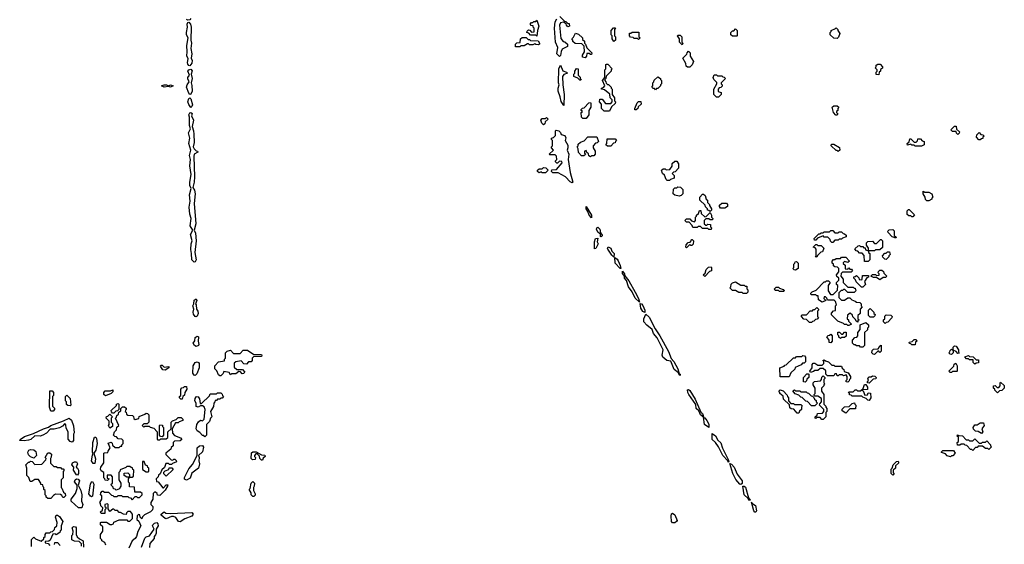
# Model space of a CAD drawing. Extents: x 2776963 to 2884430, y 684484 to 829250.
# Tile 54 of 256: x 2848592 to 2857810, y 731952 to 736866. Entities that reach past the tile are written whole.
import ezdxf

# ---------------------------------------------------------------- set-up
doc = ezdxf.new("R2010")
doc.units = 0

msp = doc.modelspace()

# ---------------------------------------------------------------- linework, layer by layer
at = {"layer": '0CON20XD'}
for points in [[(2850165, 736860), (2850155, 736868.9)], [(2850193.1, 736876.9), (2850185, 736863.3), (2850165, 736860)], [(2853435, 736710), (2853425, 736720), (2853375, 736720), (2853358.3, 736738.3), (2853340, 736745), (2853341.7, 736758.3), (2853355, 736770), (2853368.3, 736768.3), (2853385, 736750), (2853408.3, 736751.7), (2853410, 736785), (2853400, 736795), (2853398.3, 736808.3), (2853381.7, 736811.7), (2853370, 736825), (2853385, 736840), (2853395, 736840), (2853405, 736850), (2853425, 736850), (2853435, 736860), (2853453.3, 736805), (2853440, 736765), (2853435, 736710)], [(2853645, 736520), (2853620, 736545), (2853628.8, 736605), (2853608, 736655), (2853598.1, 736785), (2853605.8, 736844.2), (2853620, 736875)], [(2853650, 736895), (2853691.7, 736851.7), (2853705, 736850), (2853725, 736830), (2853735, 736830), (2853740, 736805), (2853725, 736800), (2853710, 736815), (2853708.3, 736828.3), (2853683.6, 736843.6), (2853655, 736836), (2853645.4, 736814.6), (2853659.1, 736689.1), (2853680.7, 736660.7), (2853697, 736657), (2853720, 736635), (2853720, 736615), (2853671.2, 736588.8), (2853660.9, 736569.1), (2853655, 736530), (2853645, 736520)], [(2850185, 736434), (2850175, 736436), (2850165, 736448.8), (2850162.1, 736465), (2850168.7, 736498.7), (2850157.2, 736527.2), (2850161.1, 736565), (2850156.1, 736625), (2850169.4, 736695), (2850155.4, 736725), (2850153.2, 736745), (2850163.3, 736795), (2850158.9, 736825), (2850165, 736838.8), (2850175, 736841.2), (2850192, 736825), (2850198, 736795), (2850196.2, 736675), (2850200.8, 736645), (2850195.8, 736595), (2850202.9, 736545), (2850196.7, 736505), (2850206, 736485), (2850202.9, 736457.1), (2850185, 736434)], [(2854155, 736660), (2854140, 736685), (2854140, 736715), (2854130, 736725), (2854130, 736765), (2854151.7, 736788.3), (2854165, 736790), (2854170, 736785), (2854160, 736775), (2854160, 736715), (2854170, 736705), (2854170, 736675), (2854155, 736660)], [(2855305, 736710), (2855265, 736710), (2855250, 736725), (2855250, 736745), (2855265, 736760), (2855278.3, 736761.7), (2855295, 736780), (2855310, 736765), (2855310, 736715), (2855305, 736710)], [(2856245, 736690), (2856213, 736693), (2856180, 736725), (2856180, 736745), (2856190, 736755), (2856190, 736765), (2856228.3, 736781.7), (2856235, 736790), (2856250, 736775), (2856250, 736765), (2856270, 736735), (2856258.3, 736701.7), (2856245, 736690)], [(2853275, 736610), (2853235, 736612.5), (2853232.5, 736635), (2853245, 736647.5), (2853278.3, 736651.7), (2853280, 736685), (2853295, 736700), (2853335, 736700), (2853351.7, 736681.7), (2853365, 736680), (2853375, 736670), (2853445, 736667.5), (2853460, 736645), (2853460, 736635), (2853445, 736630), (2853423, 736633), (2853415, 736640), (2853395, 736630), (2853365, 736630), (2853355, 736640), (2853345, 736640), (2853315, 736620), (2853285, 736620), (2853275, 736610)], [(2853885, 736510), (2853860, 736515), (2853860, 736535), (2853880, 736565), (2853878.3, 736618.3), (2853855, 736640), (2853791.7, 736641.7), (2853771.7, 736661.7), (2853770, 736675), (2853760, 736685), (2853778.3, 736701.7), (2853795, 736740), (2853825, 736730), (2853860, 736695), (2853861.7, 736681.7), (2853880, 736665), (2853880, 736645), (2853890, 736635), (2853901.7, 736601.7), (2853950, 736555), (2853945, 736540), (2853935, 736540), (2853925, 736550), (2853901.7, 736548.3), (2853900, 736525), (2853885, 736510)], [(2854385, 736680), (2854375, 736690), (2854345, 736690), (2854335, 736700), (2854311.7, 736701.7), (2854300, 736715), (2854301.7, 736738.3), (2854315, 736740), (2854325, 736750), (2854388.3, 736748.3), (2854390, 736705), (2854400, 736695), (2854385, 736680)], [(2854795, 736630), (2854770, 736655), (2854770, 736685), (2854750, 736715), (2854755, 736720), (2854775, 736720), (2854790, 736705), (2854790, 736655), (2854800, 736645), (2854795, 736630)], [(2854865, 736420), (2854845, 736420), (2854831.7, 736431.7), (2854830, 736455), (2854800, 736505), (2854838.3, 736541.7), (2854840, 736555), (2854855, 736570), (2854870, 736555), (2854870, 736525), (2854900, 736475), (2854888.3, 736441.7), (2854865, 736420)], [(2850185, 736166.2), (2850175, 736178), (2850155.4, 736235), (2850160.4, 736255), (2850180, 736285), (2850165, 736312.5), (2850166.2, 736325), (2850181.2, 736345), (2850167.9, 736385), (2850175, 736396.9), (2850193.9, 736403.9), (2850205.8, 736385.8), (2850196.7, 736355), (2850208.6, 736315), (2850196.7, 736275), (2850205, 736250), (2850208.6, 736195), (2850195, 736168.8), (2850185, 736166.2)], [(2853685, 736062.5), (2853660.5, 736100.5), (2853652.7, 736142.7), (2853632.5, 736195), (2853632.5, 736225), (2853642.5, 736255), (2853636.7, 736275), (2853638.8, 736405), (2853655, 736440), (2853675.7, 736385.7), (2853710, 736375), (2853720, 736365), (2853685, 736353.8), (2853675.5, 736334.5), (2853675.6, 736255), (2853688.1, 736165), (2853685, 736062.5)], [(2853845, 736300), (2853835, 736300), (2853818.3, 736318.3), (2853780, 736335), (2853780, 736355), (2853790, 736365), (2853790, 736385), (2853805, 736410), (2853820, 736405), (2853820, 736345), (2853838.3, 736328.3), (2853840, 736315), (2853850, 736305), (2853845, 736300)], [(2854115, 736010), (2854065, 736010), (2854051.7, 736021.7), (2854040, 736035), (2854040, 736075), (2854020, 736095), (2854025, 736120), (2854045, 736120), (2854075, 736080), (2854125, 736080), (2854140, 736095), (2854140, 736115), (2854120, 736135), (2854118.3, 736168.3), (2854068.3, 736208.3), (2854040, 736215), (2854040, 736225), (2854058.3, 736231.7), (2854070, 736245), (2854050, 736295), (2854070, 736325), (2854070, 736395), (2854080, 736405), (2854080, 736445), (2854085, 736450), (2854098.3, 736448.3), (2854140, 736405), (2854130, 736395), (2854130, 736385), (2854081.7, 736338.3), (2854080, 736315), (2854070, 736305), (2854070, 736295), (2854080, 736285), (2854081.7, 736271.7), (2854095, 736260), (2854105, 736260), (2854130, 736235), (2854130, 736225), (2854140, 736215), (2854140, 736165), (2854160, 736135), (2854160, 736105), (2854170, 736095), (2854168.3, 736081.7), (2854131.7, 736048.3), (2854115, 736010)], [(2856635, 736350), (2856611.7, 736351.7), (2856610, 736375), (2856620, 736385), (2856620, 736395), (2856600, 736415), (2856610, 736425), (2856611.7, 736438.3), (2856625, 736450), (2856648.3, 736448.3), (2856670, 736425), (2856668.3, 736411.7), (2856651.7, 736398.3), (2856650, 736385), (2856640, 736375), (2856635, 736350)], [(2854545, 736210), (2854535, 736220), (2854521.7, 736221.7), (2854510, 736235), (2854520, 736245), (2854520, 736275), (2854530, 736285), (2854531.7, 736298.3), (2854565, 736330), (2854590, 736315), (2854590, 736305), (2854600, 736295), (2854600, 736265), (2854590, 736255), (2854590, 736245), (2854565, 736220), (2854555, 736220), (2854545, 736210)], [(2855135, 736140), (2855115, 736140), (2855090, 736165), (2855090, 736215), (2855120, 736265), (2855118.3, 736278.3), (2855090, 736305), (2855083, 736323), (2855095, 736350), (2855115, 736350), (2855125, 736340), (2855165, 736340), (2855175, 736330), (2855188.3, 736328.3), (2855200, 736315), (2855160, 736275), (2855160, 736265), (2855170, 736255), (2855168.3, 736241.7), (2855155, 736230), (2855141.7, 736228.3), (2855130, 736215), (2855131.7, 736191.7), (2855160, 736185), (2855160, 736165), (2855135, 736140)], [(2850005, 736234), (2849985, 736240), (2849945, 736234), (2849920, 736245), (2849944.4, 736255.6), (2849965.5, 736255.5), (2849985, 736247.5), (2850005.6, 736255.6), (2850030, 736245), (2850005, 736234)], [(2850195, 736043.8), (2850175, 736071.2), (2850167.8, 736095), (2850175, 736127.5), (2850185, 736132.5), (2850196.2, 736125), (2850208.8, 736068.8), (2850205, 736052.5), (2850195, 736043.8)], [(2853895, 735940), (2853865, 735940), (2853851.7, 735951.7), (2853850, 735995), (2853860, 736005), (2853850, 736015), (2853850, 736025), (2853861.7, 736038.3), (2853878.3, 736041.7), (2853921.7, 736088.3), (2853935, 736090), (2853940, 736085), (2853940, 736045), (2853920, 736015), (2853920, 735975), (2853895, 735940)], [(2854365, 736020), (2854351.7, 736021.7), (2854350, 736035), (2854371.7, 736088.3), (2854385, 736100), (2854408.3, 736098.3), (2854410, 736075), (2854381.7, 736048.3), (2854380, 736035), (2854365, 736020)], [(2856245, 735970), (2856231.7, 735971.7), (2856210, 735995), (2856200, 736045), (2856215, 736060), (2856245, 736060), (2856260, 736045), (2856250, 736035), (2856250, 736015), (2856240, 736005), (2856240, 735995), (2856250, 735985), (2856245, 735970)], [(2850225, 734593.8), (2850204.6, 734615), (2850202.2, 734675), (2850193.9, 734713.9), (2850197.2, 734765), (2850207.1, 734795), (2850192.5, 734855), (2850213.8, 734895), (2850189.6, 734935), (2850196.7, 735005), (2850186.2, 735045), (2850180.5, 735110.5), (2850186.9, 735165), (2850180.7, 735225), (2850197.5, 735285), (2850185, 735312.5), (2850183.9, 735345), (2850196.5, 735415), (2850186, 735496), (2850192.5, 735555), (2850181.6, 735595), (2850193.1, 735645), (2850175.4, 735705), (2850184.5, 735755), (2850173.8, 735805), (2850190.8, 735845), (2850180.6, 735875), (2850183, 735953), (2850176.2, 735975), (2850185, 735993.3), (2850195.8, 735995.8), (2850205.7, 735985.7), (2850201.2, 735965), (2850219.4, 735925), (2850206.1, 735866.1), (2850220, 735825), (2850222.5, 735795), (2850225.5, 735715), (2850217.1, 735675), (2850225.7, 735655), (2850245, 735637.5), (2850257.5, 735635), (2850260, 735625), (2850225.7, 735605), (2850222.9, 735585), (2850229.5, 735395), (2850226.7, 735345), (2850213.3, 735293.3), (2850227.9, 735267.9), (2850235.4, 735235.4), (2850225.6, 735145), (2850241.8, 734955), (2850226.2, 734895), (2850239.1, 734865), (2850243.6, 734795), (2850231.4, 734685), (2850243.5, 734616.5), (2850235, 734596.2), (2850225, 734593.8)], [(2853495, 735880), (2853480, 735895), (2853470, 735925), (2853485, 735940), (2853515, 735940), (2853525, 735950), (2853540, 735935), (2853511.7, 735908.3), (2853508.3, 735891.7), (2853495, 735880)], [(2857375, 735790), (2857361.7, 735801.7), (2857358.3, 735818.3), (2857325, 735820), (2857310, 735835), (2857345, 735870), (2857358.3, 735868.3), (2857361.7, 735841.7), (2857390, 735815), (2857388.3, 735801.7), (2857375, 735790)], [(2853765, 735336.7), (2853747.3, 735347.3), (2853703.6, 735393.6), (2853635, 735430), (2853585, 735430), (2853570, 735445), (2853575, 735460), (2853618.3, 735461.7), (2853670, 735525), (2853668.3, 735538.3), (2853645, 735540), (2853628.3, 735521.7), (2853621.7, 735521.7), (2853610, 735535), (2853610, 735545), (2853620, 735555), (2853618.3, 735588.3), (2853605, 735600), (2853555, 735600), (2853550, 735605), (2853590, 735645), (2853570, 735665), (2853570, 735675), (2853580, 735685), (2853580, 735735), (2853570, 735745), (2853570, 735755), (2853588.3, 735761.7), (2853608.3, 735781.7), (2853610, 735825), (2853615, 735830), (2853640, 735825), (2853655, 735810), (2853661.7, 735791.7), (2853695, 735780), (2853705, 735760), (2853700, 735735), (2853725, 735690), (2853725.4, 735665), (2853716.2, 735645), (2853731.9, 735605), (2853726.5, 735555), (2853747.1, 735435), (2853771.2, 735345), (2853765, 735336.7)], [(2853935, 735580), (2853921.7, 735591.7), (2853918.3, 735608.3), (2853901.7, 735621.7), (2853895, 735640), (2853880, 735635), (2853880, 735615), (2853888.3, 735601.7), (2853875, 735590), (2853851.7, 735591.7), (2853823, 735623), (2853820, 735655), (2853810, 735675), (2853820, 735685), (2853821.7, 735698.3), (2853841.7, 735718.3), (2853878.3, 735731.7), (2853911.7, 735768.3), (2853995, 735770), (2854010, 735725), (2853998.3, 735711.7), (2853981.7, 735708.3), (2853960, 735685), (2853960, 735665), (2853980, 735635), (2853980, 735605), (2853968.3, 735591.7), (2853945, 735590), (2853935, 735580)], [(2854125, 735680), (2854095, 735680), (2854080, 735695), (2854090, 735705), (2854091.7, 735748.3), (2854168.3, 735748.3), (2854180, 735735), (2854170, 735725), (2854168.3, 735711.7), (2854151.7, 735708.3), (2854125, 735680)], [(2857035, 735680), (2856975, 735680), (2856965, 735690), (2856945, 735690), (2856935, 735700), (2856905, 735690), (2856900, 735705), (2856918.3, 735721.7), (2856925, 735750), (2856935, 735750), (2856965, 735720), (2856985, 735720), (2856998.3, 735731.7), (2857001.7, 735748.3), (2857025, 735750), (2857041.7, 735731.7), (2857060, 735725), (2857060, 735695), (2857035, 735680)], [(2857585, 735740), (2857571.7, 735741.7), (2857550, 735765), (2857551.7, 735788.3), (2857575, 735810), (2857591.7, 735791.7), (2857608.3, 735788.3), (2857620, 735775), (2857610, 735765), (2857608.3, 735751.7), (2857595, 735750), (2857585, 735740)], [(2856255, 735630), (2856245, 735640), (2856235, 735640), (2856190, 735685), (2856191.7, 735698.3), (2856215, 735700), (2856268.3, 735668.3), (2856270, 735645), (2856255, 735630)], [(2853515, 735432.5), (2853485, 735432.5), (2853475, 735440), (2853455, 735432.5), (2853440, 735445), (2853440, 735455), (2853455, 735467.5), (2853485, 735470), (2853495, 735480), (2853517, 735477), (2853540, 735455), (2853515, 735432.5)], [(2854675, 735360), (2854655, 735360), (2854645, 735370), (2854628.3, 735408.3), (2854610, 735425), (2854600, 735455), (2854615, 735470), (2854635, 735470), (2854645, 735460), (2854678.3, 735461.7), (2854700, 735495), (2854701.7, 735518.3), (2854725, 735540), (2854745, 735540), (2854760, 735515), (2854760, 735475), (2854728.3, 735441.7), (2854711.7, 735438.3), (2854700, 735425), (2854720, 735405), (2854718.3, 735381.7), (2854685, 735370), (2854675, 735360)], [(2854765, 735212.5), (2854725, 735222.5), (2854710, 735235), (2854711.7, 735278.3), (2854725, 735290), (2854745, 735290), (2854755, 735300), (2854778.3, 735298.3), (2854800, 735275), (2854800, 735235), (2854785, 735220), (2854765, 735212.5)], [(2855055, 735070), (2855045, 735080), (2855031.7, 735081.7), (2855030, 735095), (2855011.7, 735111.7), (2855008.3, 735128.3), (2854960, 735175), (2854960, 735205), (2854985, 735230), (2854995, 735230), (2855008.3, 735218.3), (2855020, 735185), (2855030, 735175), (2855030, 735155), (2855050, 735135), (2855050, 735125), (2855070, 735095), (2855068.3, 735081.7), (2855055, 735070)], [(2857105, 735170), (2857085, 735170), (2857073, 735183), (2857070, 735205), (2857050, 735235), (2857051.7, 735258.3), (2857065, 735250), (2857105, 735250), (2857130, 735235), (2857140, 735205), (2857130, 735195), (2857130, 735185), (2857105, 735170)], [(2853945, 735010), (2853924.3, 735034.3), (2853910.7, 735070.7), (2853894.4, 735094.4), (2853895, 735117.5), (2853945, 735036.2), (2853945, 735010)], [(2855195, 735100), (2855151.7, 735101.7), (2855142.5, 735115), (2855145, 735130), (2855165, 735147.5), (2855208.3, 735148.3), (2855220, 735135), (2855220, 735115), (2855195, 735100)], [(2855065, 734900), (2855045, 734900), (2855035, 734910), (2854985, 734910), (2854965, 734930), (2854945, 734930), (2854935, 734920), (2854895, 734920), (2854888.3, 734938.3), (2854858.3, 734968.3), (2854835, 734970), (2854820, 734985), (2854835, 735000), (2854865, 735000), (2854881.7, 734981.7), (2854908.3, 734971.7), (2854920, 734985), (2854920, 735015), (2854930, 735025), (2854930, 735035), (2854948.3, 735051.7), (2854955, 735080), (2854968.3, 735078.3), (2854971.7, 735051.7), (2855005, 735020), (2855018.3, 735021.7), (2855055, 735060), (2855070, 735035), (2855070, 735015), (2855080, 735005), (2855078.3, 734991.7), (2855055, 734990), (2855045, 735000), (2855015, 735000), (2855000, 734985), (2855000, 734955), (2855015, 734940), (2855025, 734940), (2855035, 734950), (2855058.3, 734948.3), (2855060, 734925), (2855070, 734915), (2855065, 734900)], [(2856955, 735020), (2856945, 735020), (2856935, 735030), (2856915, 735030), (2856901.7, 735041.7), (2856900, 735075), (2856911.7, 735088.3), (2856918.3, 735088.3), (2856968.3, 735038.3), (2856955, 735020)], [(2854035, 734833.3), (2854030, 734835), (2854028.3, 734858.3), (2854006.2, 734876.2), (2853993.3, 734903.3), (2853995, 734917.5), (2854005, 734923.3), (2854025, 734903.8), (2854030.7, 734870.7), (2854045, 734847.5), (2854045, 734840), (2854035, 734833.3)], [(2853975, 734720), (2853972.5, 734725), (2853973.6, 734786.4), (2853982.5, 734815), (2854005, 734820), (2854000, 734785), (2854006.7, 734765), (2853985, 734722.5), (2853975, 734720)], [(2856205, 734780), (2856195, 734780), (2856181.7, 734791.7), (2856178.3, 734808.3), (2856158.3, 734828.3), (2856125, 734830), (2856115, 734840), (2856061.7, 734818.3), (2856045, 734800), (2856031.7, 734801.7), (2856030, 734815), (2856075, 734860), (2856085, 734860), (2856095, 734870), (2856115, 734870), (2856125, 734880), (2856175, 734880), (2856185, 734890), (2856205, 734890), (2856225, 734870), (2856255, 734870), (2856265, 734880), (2856285, 734880), (2856301.7, 734861.7), (2856315, 734860), (2856328.3, 734848.3), (2856328.3, 734831.7), (2856295, 734820), (2856285, 734810), (2856265, 734810), (2856255, 734800), (2856225, 734800), (2856205, 734780)], [(2856795, 734820), (2856761.7, 734831.7), (2856721.7, 734871.7), (2856720, 734885), (2856731.7, 734898.3), (2856765, 734900), (2856778.3, 734888.3), (2856780, 734845), (2856798.3, 734828.3), (2856795, 734820)], [(2854155, 734642.5), (2854135, 734658.8), (2854098, 734715), (2854094.2, 734725.8), (2854100.8, 734739.2), (2854125, 734725.6), (2854136.8, 734696.8), (2854156.9, 734675), (2854155, 734642.5)], [(2854835, 734730), (2854830, 734735), (2854831.7, 734758.3), (2854851.7, 734778.3), (2854868.3, 734781.7), (2854880, 734795), (2854881.7, 734808.3), (2854888.3, 734808.3), (2854900, 734795), (2854898.3, 734761.7), (2854885, 734750), (2854875, 734750), (2854865, 734760), (2854835, 734730)], [(2856055, 734640), (2856040, 734645), (2856050, 734655), (2856050, 734715), (2856038.3, 734728.3), (2856020, 734735), (2856045, 734760), (2856055, 734760), (2856065, 734750), (2856095, 734750), (2856120, 734725), (2856108.3, 734691.7), (2856091.7, 734688.3), (2856061.7, 734658.3), (2856055, 734640)], [(2856535, 734600), (2856501.7, 734601.7), (2856498.3, 734658.3), (2856478.3, 734678.3), (2856455, 734680), (2856438.3, 734698.3), (2856421.7, 734701.7), (2856411.7, 734718.3), (2856441.7, 734748.3), (2856455, 734750), (2856465, 734740), (2856485, 734740), (2856495, 734730), (2856508.3, 734728.3), (2856511.7, 734711.7), (2856540, 734700), (2856540, 734725), (2856520, 734755), (2856520, 734775), (2856531.7, 734788.3), (2856575, 734790), (2856595, 734770), (2856615, 734770), (2856651.7, 734808.3), (2856658.3, 734808.3), (2856670, 734795), (2856668.3, 734731.7), (2856645, 734710), (2856605, 734710), (2856595, 734700), (2856540, 734700), (2856540, 734685), (2856550, 734675), (2856550, 734615), (2856535, 734600)], [(2854215, 734533.8), (2854165.7, 734585), (2854162.5, 734637.5), (2854185, 734622.9), (2854195, 734605.6), (2854215.4, 734564.6), (2854220, 734535), (2854215, 734533.8)], [(2856355, 734000), (2856345, 734000), (2856335, 734010), (2856315, 734010), (2856305, 734020), (2856251.7, 734041.7), (2856191.7, 734101.7), (2856191.7, 734118.3), (2856211.7, 734138.3), (2856228.3, 734141.7), (2856230, 734185), (2856240, 734195), (2856230, 734225), (2856218.3, 734238.3), (2856155, 734240), (2856148.3, 734258.3), (2856135, 734270), (2856125, 734270), (2856120, 734255), (2856140, 734235), (2856105, 734220), (2856071.7, 734241.7), (2856068.3, 734278.3), (2856055, 734280), (2856045, 734290), (2856005, 734290), (2856000, 734295), (2856000, 734305), (2856011.7, 734318.3), (2856048.3, 734331.7), (2856125, 734410), (2856135, 734410), (2856145, 734420), (2856165, 734420), (2856180, 734405), (2856160, 734375), (2856160, 734325), (2856181.7, 734291.7), (2856208.3, 734291.7), (2856248.3, 734331.7), (2856250, 734375), (2856240, 734385), (2856240, 734405), (2856260, 734425), (2856260, 734445), (2856241.7, 734461.7), (2856240, 734475), (2856260, 734505), (2856260, 734535), (2856248.3, 734548.3), (2856225, 734550), (2856211.7, 734561.7), (2856210, 734575), (2856200, 734585), (2856200, 734605), (2856211.7, 734618.3), (2856225, 734620), (2856235, 734630), (2856275, 734630), (2856285, 734640), (2856325, 734640), (2856360, 734605), (2856345, 734590), (2856315, 734600), (2856301.7, 734588.3), (2856301.7, 734581.7), (2856320, 734565), (2856321.7, 734531.7), (2856345, 734530), (2856355, 734540), (2856365, 734530), (2856378.3, 734528.3), (2856390, 734515), (2856375, 734500), (2856295, 734500), (2856281.7, 734488.3), (2856280, 734465), (2856300, 734435), (2856300, 734405), (2856345, 734360), (2856395, 734360), (2856405, 734350), (2856415, 734350), (2856420, 734325), (2856405, 734310), (2856345, 734310), (2856318.3, 734338.3), (2856305, 734340), (2856295, 734330), (2856281.7, 734328.3), (2856261.7, 734308.3), (2856260, 734265), (2856285, 734240), (2856315, 734240), (2856345, 734260), (2856365, 734260), (2856381.7, 734241.7), (2856415, 734230), (2856425, 734220), (2856458.3, 734218.3), (2856470, 734205), (2856470, 734185), (2856480, 734175), (2856460, 734155), (2856460, 734115), (2856440, 734095), (2856440, 734065), (2856450, 734055), (2856440, 734045), (2856438.3, 734031.7), (2856421.7, 734041.7), (2856418.3, 734058.3), (2856391.7, 734081.7), (2856388.3, 734098.3), (2856368.3, 734118.3), (2856341.7, 734098.3), (2856340, 734065), (2856350, 734055), (2856351.7, 734041.7), (2856380, 734015), (2856355, 734000)], [(2856705, 734620), (2856691.7, 734621.7), (2856671.7, 734641.7), (2856670, 734655), (2856691.7, 734678.3), (2856705, 734680), (2856715, 734690), (2856735, 734690), (2856740, 734665), (2856730, 734655), (2856730, 734645), (2856705, 734620)], [(2855005, 734460), (2854990, 734475), (2855008.3, 734491.7), (2855020, 734525), (2855041.7, 734548.3), (2855065, 734550), (2855070, 734545), (2855070, 734515), (2855051.7, 734508.3), (2855005, 734460)], [(2855855, 734520), (2855841.7, 734521.7), (2855830, 734535), (2855840, 734545), (2855840, 734575), (2855850, 734585), (2855851.7, 734598.3), (2855865, 734600), (2855880, 734585), (2855880, 734535), (2855855, 734520)], [(2854395, 734220), (2854355, 734256.2), (2854326, 734316), (2854292.3, 734362.3), (2854272, 734422), (2854254.4, 734444.4), (2854253.3, 734463.3), (2854235, 734487.5), (2854235, 734510), (2854253.3, 734485), (2854256.1, 734466.1), (2854295, 734420), (2854355.4, 734315), (2854385.3, 734255), (2854395, 734220)], [(2856485, 734360), (2856471.7, 734361.7), (2856421.7, 734411.7), (2856418.3, 734428.3), (2856400, 734445), (2856401.7, 734458.3), (2856415, 734460), (2856425, 734470), (2856448.3, 734448.3), (2856451.7, 734431.7), (2856475, 734430), (2856480, 734435), (2856481.7, 734468.3), (2856538.3, 734468.3), (2856540, 734455), (2856521.7, 734448.3), (2856500, 734415), (2856510, 734385), (2856485, 734360)], [(2856645, 734430), (2856615, 734450), (2856585, 734450), (2856560, 734465), (2856575, 734480), (2856605, 734480), (2856615, 734470), (2856638.3, 734471.7), (2856640, 734485), (2856630, 734495), (2856631.7, 734508.3), (2856645, 734520), (2856665, 734520), (2856678.3, 734508.3), (2856681.7, 734491.7), (2856710, 734465), (2856698.3, 734451.7), (2856675, 734450), (2856645, 734430)], [(2855395, 734300), (2855365, 734300), (2855355, 734310), (2855325, 734310), (2855295, 734330), (2855265, 734330), (2855240, 734355), (2855250, 734365), (2855251.7, 734388.3), (2855265, 734400), (2855295, 734410), (2855345, 734380), (2855375, 734380), (2855385, 734370), (2855398.3, 734368.3), (2855400, 734345), (2855410, 734335), (2855410, 734315), (2855395, 734300)], [(2855745, 734320), (2855705, 734320), (2855695, 734330), (2855665, 734330), (2855660, 734345), (2855675, 734360), (2855695, 734360), (2855705, 734350), (2855738.3, 734338.3), (2855750, 734325), (2855745, 734320)], [(2850245, 734083.3), (2850235, 734086.2), (2850218.7, 734108.7), (2850215.7, 734125), (2850224, 734155), (2850211.9, 734185), (2850223.3, 734205), (2850225, 734240), (2850245, 734250), (2850251.2, 734235), (2850237.5, 734205), (2850245.7, 734195.7), (2850246.7, 734155), (2850259.2, 734135), (2850262.9, 734115), (2850255, 734087.5), (2850245, 734083.3)], [(2854445, 734122.5), (2854425, 734131.2), (2854405.8, 734165), (2854401.2, 734208.8), (2854415, 734203.3), (2854425, 734188.8), (2854446.2, 734145), (2854445, 734122.5)], [(2854775, 733532.5), (2854765, 733540), (2854759.3, 733559.3), (2854720.3, 733590.3), (2854688.8, 733668.8), (2854650, 733675), (2854612.5, 733705), (2854606.7, 733725), (2854615.8, 733775), (2854560, 733885), (2854525.8, 733925), (2854513.8, 733965), (2854463.3, 734005), (2854436.1, 734036.1), (2854434.2, 734065), (2854453.6, 734106.4), (2854485, 734078.1), (2854540.4, 733970.4), (2854585.3, 733905), (2854665, 733758.6), (2854690.8, 733690.8), (2854715, 733665.6), (2854754.4, 733595), (2854767.5, 733547.5), (2854775.6, 733545), (2854775, 733532.5)], [(2856005, 734030), (2855985, 734030), (2855958.3, 734058.3), (2855931.7, 734061.7), (2855910, 734085), (2855910, 734095), (2855915, 734100), (2855958.3, 734101.7), (2855991.7, 734138.3), (2856015, 734140), (2856025, 734150), (2856035, 734150), (2856055, 734170), (2856070, 734155), (2856070, 734145), (2856060, 734135), (2856060, 734085), (2856070, 734075), (2856058.3, 734061.7), (2856041.7, 734058.3), (2856028.3, 734041.7), (2856015, 734040), (2856005, 734030)], [(2856585, 734080), (2856555, 734080), (2856540, 734095), (2856540, 734145), (2856555, 734160), (2856590, 734125), (2856590, 734115), (2856600, 734105), (2856598.3, 734091.7), (2856585, 734080)], [(2856695, 734020), (2856680, 734035), (2856680, 734055), (2856690, 734065), (2856691.7, 734088.3), (2856705, 734100), (2856748.3, 734098.3), (2856760, 734085), (2856758.3, 734071.7), (2856718.3, 734031.7), (2856705, 734030), (2856695, 734020)], [(2856485, 733800), (2856465, 733800), (2856455, 733810), (2856425, 733810), (2856415, 733820), (2856405, 733820), (2856390, 733835), (2856390, 733865), (2856411.7, 733888.3), (2856428.3, 733891.7), (2856440, 733905), (2856440, 733935), (2856460, 733965), (2856461.7, 734008.3), (2856515, 734030), (2856538.3, 734008.3), (2856540, 733985), (2856530, 733975), (2856528.3, 733961.7), (2856500, 733935), (2856500, 733815), (2856485, 733800)], [(2850245, 733805.8), (2850230, 733815), (2850216.7, 733835), (2850231.7, 733858.3), (2850235, 733887.5), (2850255, 733902.5), (2850266.7, 733895), (2850262.5, 733855), (2850270, 733825), (2850265, 733813.3), (2850245, 733805.8)], [(2856185, 733840), (2856171.7, 733841.7), (2856170, 733865), (2856150, 733895), (2856161.7, 733908.3), (2856175, 733910), (2856185, 733920), (2856200, 733905), (2856200, 733855), (2856185, 733840)], [(2856275, 733880), (2856261.7, 733891.7), (2856260, 733905), (2856250, 733915), (2856251.7, 733938.3), (2856268.3, 733938.3), (2856285, 733920), (2856298.3, 733921.7), (2856315, 733940), (2856328.3, 733938.3), (2856328.3, 733901.7), (2856315, 733890), (2856285, 733890), (2856275, 733880)], [(2856595, 733730), (2856581.7, 733731.7), (2856570, 733745), (2856571.7, 733768.3), (2856585, 733780), (2856628.3, 733781.7), (2856640, 733795), (2856641.7, 733808.3), (2856658.3, 733818.3), (2856658.3, 733761.7), (2856645, 733750), (2856635, 733760), (2856625, 733760), (2856595, 733730)], [(2856975, 733820), (2856945, 733820), (2856935, 733830), (2856921.7, 733831.7), (2856920, 733845), (2856948.3, 733851.7), (2856965, 733870), (2856985, 733870), (2856990, 733855), (2856980, 733845), (2856975, 733820)], [(2857315, 733730), (2857301.7, 733731.7), (2857290, 733745), (2857300, 733755), (2857301.7, 733768.3), (2857315, 733780), (2857330, 733770), (2857331.7, 733798.3), (2857345, 733810), (2857358.3, 733808.3), (2857380, 733775), (2857380, 733755), (2857388.3, 733741.7), (2857375, 733740), (2857358.3, 733758.3), (2857330, 733770), (2857330, 733745), (2857315, 733730)], [(2850475, 733530), (2850465, 733530), (2850455, 733540), (2850438.3, 733578.3), (2850420, 733595), (2850420, 733625), (2850455, 733660), (2850508.3, 733671.7), (2850510, 733685), (2850520, 733695), (2850520, 733745), (2850535, 733760), (2850565, 733770), (2850595, 733740), (2850655, 733740), (2850685, 733770), (2850725, 733770), (2850785, 733730), (2850855, 733730), (2850860, 733725), (2850855, 733710), (2850781.7, 733708.3), (2850770, 733695), (2850770, 733675), (2850758.3, 733661.7), (2850735, 733660), (2850715, 733640), (2850691.7, 733641.7), (2850665, 733670), (2850615, 733660), (2850601.7, 733648.3), (2850601.7, 733611.7), (2850625, 733590), (2850678.3, 733588.3), (2850700, 733565), (2850688.3, 733551.7), (2850675, 733550), (2850658.3, 733568.3), (2850645, 733570), (2850615, 733550), (2850575, 733550), (2850565, 733540), (2850555, 733560), (2850505, 733570), (2850498.3, 733551.7), (2850475, 733530)], [(2855795, 733520), (2855711.7, 733521.7), (2855710, 733605), (2855748.3, 733621.7), (2855755, 733630), (2855768.3, 733631.7), (2855835, 733700), (2855855, 733700), (2855865, 733710), (2855915, 733710), (2855925, 733720), (2855938.3, 733718.3), (2855950, 733705), (2855948.3, 733661.7), (2855935, 733650), (2855921.7, 733648.3), (2855908.3, 733631.7), (2855851.7, 733608.3), (2855848.3, 733591.7), (2855811.7, 733558.3), (2855795, 733520)], [(2857535, 733640), (2857520, 733655), (2857518.3, 733678.3), (2857485, 733680), (2857475, 733690), (2857455, 733690), (2857441.7, 733708.3), (2857475, 733720), (2857485, 733710), (2857518.3, 733708.3), (2857545, 733680), (2857568.3, 733678.3), (2857568.3, 733651.7), (2857545, 733650), (2857535, 733640)], [(2849955, 733583.8), (2849932.5, 733585), (2849912.5, 733615), (2849910, 733625), (2849915, 733630), (2849925, 733630), (2849945, 733610), (2849988.3, 733618.3), (2849987.5, 733605), (2849955, 733583.8)], [(2850235, 733534), (2850225, 733536), (2850214, 733555), (2850216, 733625), (2850235, 733653.8), (2850255, 733660), (2850266.7, 733655), (2850271.2, 733645), (2850273.8, 733605), (2850251.2, 733548.8), (2850235, 733534)], [(2856345, 733470), (2856330, 733475), (2856330, 733485), (2856340, 733495), (2856340, 733525), (2856328.3, 733538.3), (2856305, 733530), (2856295, 733540), (2856265, 733540), (2856255, 733530), (2856245, 733530), (2856238.3, 733548.3), (2856225, 733550), (2856215, 733530), (2856155, 733530), (2856140, 733545), (2856138.3, 733578.3), (2856115, 733600), (2856085, 733600), (2856065, 733580), (2856035, 733580), (2856025, 733570), (2855995, 733560), (2855990, 733575), (2856010, 733605), (2856010, 733635), (2856021.7, 733648.3), (2856035, 733650), (2856065, 733630), (2856105, 733630), (2856120, 733645), (2856120, 733665), (2856110, 733675), (2856125, 733680), (2856135, 733670), (2856165, 733660), (2856195, 733630), (2856215, 733630), (2856225, 733620), (2856285, 733620), (2856291.7, 733601.7), (2856308.3, 733588.3), (2856311.7, 733571.7), (2856348.3, 733558.3), (2856370, 733525), (2856370, 733505), (2856360, 733495), (2856358.3, 733481.7), (2856345, 733470)], [(2857315, 733560), (2857301.7, 733561.7), (2857290, 733575), (2857338.3, 733621.7), (2857341.7, 733638.3), (2857355, 733650), (2857370, 733625), (2857370, 733575), (2857365, 733570), (2857325, 733570), (2857315, 733560)], [(2855945, 733470), (2855930, 733475), (2855930, 733515), (2855961.7, 733548.3), (2855975, 733550), (2855980, 733545), (2855980, 733515), (2855961.7, 733498.3), (2855958.3, 733481.7), (2855945, 733470)], [(2856115, 733120), (2856101.7, 733121.7), (2856085, 733140), (2856055, 733140), (2856045, 733130), (2856040, 733135), (2856040, 733145), (2856058.3, 733161.7), (2856061.7, 733178.3), (2856108.3, 733181.7), (2856120, 733195), (2856120, 733215), (2856080, 733255), (2856081.7, 733268.3), (2856100, 733285), (2856098.3, 733318.3), (2856065, 733340), (2856035, 733340), (2856030, 733345), (2856030, 733355), (2856040, 733365), (2856040, 733415), (2856020, 733445), (2856020, 733465), (2856031.7, 733478.3), (2856088.3, 733481.7), (2856100, 733495), (2856101.7, 733518.3), (2856115, 733530), (2856130, 733515), (2856130, 733505), (2856120, 733495), (2856120, 733465), (2856130, 733455), (2856120, 733445), (2856120, 733435), (2856100, 733415), (2856100, 733385), (2856120, 733355), (2856120, 733265), (2856140, 733245), (2856140, 733235), (2856150, 733225), (2856150, 733195), (2856140, 733185), (2856140, 733145), (2856115, 733120)], [(2856545, 733460), (2856530, 733465), (2856530, 733475), (2856540, 733485), (2856531.7, 733508.3), (2856545, 733520), (2856565, 733520), (2856575, 733530), (2856598.3, 733528.3), (2856610, 733515), (2856608.3, 733501.7), (2856581.7, 733498.3), (2856545, 733460)], [(2856545, 733300), (2856531.7, 733301.7), (2856518.3, 733318.3), (2856485, 733330), (2856475, 733340), (2856385, 733340), (2856375, 733350), (2856361.7, 733351.7), (2856360, 733365), (2856350, 733375), (2856355, 733380), (2856395, 733380), (2856415, 733400), (2856425, 733400), (2856435, 733390), (2856465, 733390), (2856488.3, 733411.7), (2856501.7, 733448.3), (2856515, 733450), (2856530, 733425), (2856528.3, 733401.7), (2856480, 733400), (2856480, 733395), (2856488.3, 733388.3), (2856505, 733350), (2856528.3, 733351.7), (2856535, 733370), (2856558.3, 733368.3), (2856560, 733325), (2856545, 733300)], [(2857745, 733370), (2857720, 733395), (2857720, 733405), (2857710, 733415), (2857710, 733435), (2857725, 733440), (2857741.7, 733421.7), (2857758.3, 733421.7), (2857770, 733435), (2857770, 733465), (2857775, 733470), (2857808.3, 733438.3), (2857810, 733415), (2857788.3, 733391.7), (2857765, 733390), (2857745, 733370)], [(2848905, 733200), (2848885, 733200), (2848870, 733235), (2848875, 733390), (2848895, 733390), (2848907.5, 733375), (2848907.5, 733345), (2848900, 733335), (2848900, 733245), (2848917, 733227), (2848917.5, 733215), (2848905, 733200)], [(2849065, 733250), (2849041.7, 733251.7), (2849031.7, 733261.7), (2849030, 733285), (2849020, 733295), (2849020, 733335), (2849035, 733350), (2849066.4, 733316.4), (2849070, 733255), (2849065, 733250)], [(2849395, 733343.8), (2849380, 733355), (2849380, 733375), (2849391.7, 733388.3), (2849441.7, 733388.3), (2849465, 733400), (2849465, 733380), (2849450, 733365), (2849395, 733343.8)], [(2850115, 733310), (2850101.7, 733311.7), (2850090, 733325), (2850090, 733335), (2850100, 733345), (2850100, 733405), (2850111.7, 733418.3), (2850125, 733420), (2850135, 733430), (2850155, 733430), (2850157.5, 733405), (2850140, 733375), (2850135, 733350), (2850120, 733335), (2850115, 733310)], [(2850325, 732960), (2850315, 732970), (2850305, 732970), (2850280, 733000), (2850255, 733014.2), (2850243.5, 733035), (2850250.4, 733075), (2850265, 733099.2), (2850285, 733113.3), (2850305, 733110), (2850320, 733125), (2850330, 733215), (2850318.3, 733238.3), (2850305, 733250), (2850285, 733250), (2850264, 733236), (2850245, 733242.5), (2850243.3, 733275), (2850233.6, 733295), (2850235, 733318.8), (2850245, 733332), (2850255, 733336.2), (2850262.3, 733332.3), (2850276, 733315), (2850281.7, 733271.7), (2850295, 733270), (2850368.3, 733341.7), (2850375, 733360), (2850435, 733360), (2850445, 733370), (2850475, 733370), (2850488.3, 733358.3), (2850490, 733345), (2850500, 733335), (2850488.3, 733321.7), (2850475, 733320), (2850465, 733310), (2850445, 733310), (2850435, 733300), (2850421.7, 733298.3), (2850420, 733285), (2850410, 733275), (2850407, 733243), (2850380, 733195), (2850390, 733145), (2850380, 733135), (2850368.3, 733101.7), (2850340, 733075), (2850340, 732975), (2850325, 732960)], [(2855045, 733047.5), (2855004, 733075), (2854992.5, 733142.5), (2854966.7, 733165), (2854951.7, 733201.7), (2854924.3, 733224.3), (2854922.3, 733262.3), (2854856.2, 733355), (2854846, 733375), (2854845, 733397.5), (2854855, 733401.2), (2854865, 733392.5), (2854915, 733311.2), (2854970.5, 733190.5), (2854985, 733176), (2854997.5, 733137.5), (2855005, 733136.2), (2855025, 733111.4), (2855045, 733075.8), (2855045, 733047.5)], [(2855885, 733180), (2855871.7, 733181.7), (2855838.3, 733218.3), (2855815, 733220), (2855801.7, 733231.7), (2855798.3, 733258.3), (2855741.7, 733311.7), (2855738.3, 733338.3), (2855710, 733365), (2855710, 733375), (2855700, 733385), (2855711.7, 733398.3), (2855738.3, 733388.3), (2855778.3, 733348.3), (2855780, 733335), (2855790, 733325), (2855790, 733295), (2855811.7, 733271.7), (2855835, 733270), (2855845, 733260), (2855905, 733260), (2855918.3, 733248.3), (2855910, 733235), (2855910, 733215), (2855891.7, 733198.3), (2855885, 733180)], [(2856035, 733250), (2856005, 733250), (2855968.3, 733288.3), (2855951.7, 733291.7), (2855918.3, 733328.3), (2855905, 733330), (2855885, 733350), (2855851.7, 733361.7), (2855831.7, 733388.3), (2855845, 733400), (2855855, 733390), (2855895, 733390), (2855905, 733380), (2855955, 733380), (2855965, 733370), (2855978.3, 733368.3), (2856001.7, 733341.7), (2856015, 733340), (2856028.3, 733328.3), (2856031.7, 733311.7), (2856048.3, 733298.3), (2856050, 733285), (2856060, 733275), (2856035, 733250)], [(2849475, 733180), (2849461.7, 733181.7), (2849451.7, 733191.7), (2849450, 733205), (2849498.3, 733251.7), (2849500, 733265), (2849515, 733270), (2849520, 733265), (2849520, 733215), (2849508.3, 733201.7), (2849491.7, 733198.3), (2849475, 733180)], [(2856325, 733180), (2856291.7, 733201.7), (2856291.7, 733218.3), (2856315, 733240), (2856358.3, 733241.7), (2856385, 733270), (2856408.3, 733278.3), (2856410, 733265), (2856420, 733255), (2856418.3, 733221.7), (2856365, 733220), (2856325, 733180)], [(2849400, 731945), (2849388.3, 731968.3), (2849360, 731985), (2849360, 731995), (2849350, 732005), (2849350, 732045), (2849370, 732075), (2849370, 732115), (2849350, 732135), (2849350, 732155), (2849355, 732160), (2849405, 732160), (2849438.3, 732138.3), (2849455, 732137.5), (2849470, 732145), (2849475, 732160), (2849525, 732180), (2849595, 732180), (2849605, 732170), (2849625, 732170), (2849650, 732195), (2849650, 732235), (2849628.3, 732258.3), (2849605, 732260), (2849591.7, 732248.3), (2849588.3, 732231.7), (2849563, 732233), (2849535, 732250), (2849525, 732250), (2849508.3, 732268.3), (2849485, 732270), (2849475, 732280), (2849465, 732280), (2849435, 732260), (2849420, 732285), (2849420, 732325), (2849415, 732330), (2849390, 732325), (2849390, 732305), (2849398.3, 732298.3), (2849400, 732285), (2849390, 732275), (2849388.3, 732241.7), (2849355, 732240), (2849350, 732255), (2849368.3, 732271.7), (2849370, 732295), (2849351.7, 732311.7), (2849350, 732335), (2849342.5, 732345), (2849360, 732375), (2849360, 732405), (2849350, 732415), (2849352.5, 732435), (2849365, 732450), (2849375, 732450), (2849385, 732440), (2849425, 732440), (2849451.7, 732411.7), (2849465, 732410), (2849475, 732400), (2849505, 732400), (2849515, 732410), (2849545, 732410), (2849555, 732400), (2849605, 732400), (2849615, 732390), (2849628.3, 732388.3), (2849645, 732370), (2849675, 732400), (2849685, 732400), (2849695, 732390), (2849715, 732390), (2849740, 732415), (2849738.3, 732428.3), (2849725, 732440), (2849671.7, 732441.7), (2849668.3, 732488.3), (2849621.7, 732491.7), (2849620, 732525), (2849610, 732535), (2849610, 732565), (2849620, 732580), (2849595, 732580), (2849570, 732595), (2849571.7, 732618.3), (2849605, 732620), (2849620, 732605), (2849620, 732580), (2849645, 732580), (2849658.3, 732591.7), (2849660, 732645), (2849651.7, 732651.7), (2849648.3, 732668.3), (2849635, 732670), (2849625, 732680), (2849595, 732680), (2849585, 732670), (2849531.7, 732648.3), (2849530, 732635), (2849520, 732625), (2849520, 732555), (2849540, 732525), (2849540, 732495), (2849531.7, 732488.3), (2849528.3, 732471.7), (2849495, 732460), (2849485, 732470), (2849471.7, 732471.7), (2849468.3, 732488.3), (2849451.7, 732501.7), (2849450, 732515), (2849460, 732525), (2849460, 732585), (2849448.3, 732598.3), (2849411.7, 732598.3), (2849411.7, 732571.7), (2849430, 732565), (2849420, 732555), (2849415, 732550), (2849391.7, 732551.7), (2849390, 732565), (2849380, 732575), (2849380, 732625), (2849355, 732640), (2849350, 732655), (2849353.3, 732673.3), (2849380, 732715), (2849380, 732805), (2849385, 732810), (2849418.3, 732811.7), (2849420, 732825), (2849440, 732855), (2849421.7, 732898.3), (2849448.3, 732908.3), (2849458.3, 732898.3), (2849461.7, 732881.7), (2849485, 732860), (2849525, 732860), (2849535, 732870), (2849548.3, 732871.7), (2849550, 732885), (2849560, 732895), (2849560, 732925), (2849548.3, 732938.3), (2849515, 732940), (2849498.3, 732958.3), (2849481.7, 732961.7), (2849470, 732975), (2849480, 733005), (2849500, 733025), (2849501.7, 733048.3), (2849520, 733065), (2849490, 733135), (2849498.3, 733141.7), (2849501.7, 733158.3), (2849518.3, 733171.7), (2849521.7, 733188.3), (2849538.3, 733201.7), (2849540, 733225), (2849555, 733240), (2849575, 733240), (2849588.3, 733228.3), (2849590, 733215), (2849581.7, 733208.3), (2849580, 733195), (2849588.3, 733188.3), (2849591.7, 733171.7), (2849605, 733160), (2849648.3, 733158.3), (2849658.3, 733148.3), (2849661.7, 733131.7), (2849675, 733120), (2849708.3, 733131.7), (2849711.7, 733148.3), (2849765, 733170), (2849775, 733180), (2849788.3, 733178.3), (2849800, 733165), (2849800, 733095), (2849785, 733080), (2849755, 733080), (2849740, 733065), (2849755, 733050), (2849765, 733060), (2849805, 733060), (2849815, 733050), (2849848.3, 733038.3), (2849880, 733005), (2849880, 732935), (2849885, 732930), (2849905, 732930), (2849915, 732940), (2849965, 732940), (2849978.3, 732951.7), (2849980, 733005), (2850010, 733035), (2850010, 733095), (2850021.7, 733108.3), (2850058.3, 733121.7), (2850075, 733140), (2850105, 733140), (2850120, 733125), (2850118.3, 733111.7), (2850085, 733100), (2850075, 733090), (2850051.7, 733088.3), (2850020, 733035), (2850021.7, 732991.7), (2850041.7, 732971.7), (2850098.3, 732948.3), (2850110, 732935), (2850095, 732920), (2850041.7, 732918.3), (2850030, 732905), (2850030, 732875), (2850011.7, 732858.3), (2850008.3, 732841.7), (2849960, 732805), (2849961.7, 732791.7), (2850011.7, 732741.7), (2850025, 732740), (2850035, 732750), (2850045, 732750), (2850058.3, 732738.3), (2850060, 732725), (2850021.7, 732708.3), (2850015, 732700), (2849995, 732700), (2849985, 732710), (2849961.7, 732708.3), (2849948.3, 732671.7), (2849921.7, 732648.3), (2849908.3, 732611.7), (2849891.7, 732598.3), (2849890, 732585), (2849880, 732575), (2849870, 732565), (2849871.7, 732541.7), (2849888.3, 732538.3), (2849931.7, 732481.7), (2849938.3, 732481.7), (2849965, 732510), (2849978.3, 732508.3), (2849977.5, 732495), (2849955, 732460), (2849905, 732410), (2849881.7, 732411.7), (2849878.3, 732428.3), (2849865, 732440), (2849855, 732440), (2849841.7, 732428.3), (2849840, 732375), (2849820, 732345), (2849820, 732325), (2849840, 732305), (2849840, 732295), (2849836.7, 732275), (2849817.5, 732255), (2849761.7, 732228.3), (2849741.7, 732208.3), (2849735, 732190), (2849720, 732205), (2849718.3, 732228.3), (2849705, 732230), (2849691.7, 732218.3), (2849690, 732185), (2849708.3, 732168.3), (2849727.5, 732125), (2849698.3, 732071.7), (2849685.8, 732025), (2849672.5, 732005), (2849646.2, 731983.8), (2849615, 731916.7)], [(2849435, 733040), (2849422.5, 733065), (2849430, 733075), (2849430, 733105), (2849402.5, 733135), (2849405, 733150), (2849418.3, 733151.7), (2849435, 733170), (2849460, 733145), (2849450, 733135), (2849450, 733095), (2849460, 733085), (2849460, 733055), (2849435, 733040)], [(2849085, 732907.5), (2849065, 732913.8), (2849045.6, 732935.6), (2849046, 733005), (2849028.3, 733038.3), (2849025, 733070), (2849015, 733082.5), (2848992.3, 733057.7), (2848965.8, 733044.2), (2848915, 733031.4), (2848879.3, 733030.7), (2848845, 732993.3), (2848810, 732975), (2848783.6, 732966.4), (2848732.7, 732967.3), (2848696.2, 732935), (2848675, 732928.1), (2848635, 732921.4), (2848592.5, 732925), (2848597.5, 732935), (2848637.4, 732962.6), (2848720.3, 732989.7), (2848816.7, 733035), (2848862, 733048), (2848884.5, 733065.5), (2849002.1, 733107.9), (2849055, 733134), (2849076.1, 733116.1), (2849097, 733063), (2849102.5, 732995), (2849097, 732983), (2849096.2, 732925), (2849085, 732907.5)], [(2849925, 732960), (2849911.7, 732961.7), (2849900, 732975), (2849900, 733065), (2849905, 733070), (2849928.3, 733068.3), (2849930, 733055), (2849940, 733045), (2849940, 732975), (2849925, 732960)], [(2857595, 732990), (2857565, 733010), (2857541.7, 733011.7), (2857521.7, 733031.7), (2857520, 733045), (2857535, 733070), (2857555, 733070), (2857585, 733090), (2857615, 733090), (2857620, 733065), (2857600, 733035), (2857610, 733005), (2857595, 732990)], [(2855225, 732722.5), (2855223, 732733), (2855175, 732783.3), (2855134, 732865), (2855105.6, 732905.6), (2855074.3, 732934.3), (2855075, 732990), (2855105, 732968.1), (2855127.6, 732927.6), (2855155, 732901.2), (2855171.1, 732851.1), (2855225, 732746.7), (2855230, 732725), (2855225, 732722.5)], [(2857515, 732830), (2857505, 732840), (2857495, 732840), (2857458.3, 732878.3), (2857445, 732880), (2857435, 732890), (2857405, 732890), (2857395, 732880), (2857371.7, 732881.7), (2857370, 732905), (2857380, 732915), (2857380, 732955), (2857370, 732965), (2857371.7, 732978.3), (2857385, 732970), (2857418.3, 732968.3), (2857451.7, 732931.7), (2857475, 732930), (2857485, 732920), (2857515, 732920), (2857535, 732940), (2857575, 732900), (2857595, 732900), (2857605, 732910), (2857635, 732910), (2857645, 732920), (2857680, 732885), (2857680, 732875), (2857690, 732865), (2857665, 732840), (2857655, 732850), (2857635, 732850), (2857605, 732870), (2857565, 732870), (2857555, 732860), (2857541.7, 732858.3), (2857515, 732830)], [(2849279.2, 732709.2), (2849265.8, 732735), (2849273.6, 732786.4), (2849280, 732795), (2849273.3, 732815), (2849277.1, 732905), (2849293.8, 732955), (2849303.9, 732956.1), (2849312.7, 732942.7), (2849318.2, 732895), (2849305, 732832.5), (2849287.5, 732805), (2849303.3, 732753.3), (2849295, 732710), (2849279.2, 732709.2)], [(2848885, 732380), (2848855, 732380), (2848840, 732395), (2848840, 732405), (2848830, 732415), (2848830, 732455), (2848820, 732465), (2848820, 732485), (2848811.7, 732491.7), (2848808.3, 732508.3), (2848791.7, 732511.7), (2848790, 732525), (2848768.3, 732558.3), (2848735, 732560), (2848705, 732540), (2848691.7, 732541.7), (2848678.3, 732578.3), (2848660, 732595), (2848660, 732665), (2848650, 732695), (2848675, 732720), (2848685, 732720), (2848695, 732730), (2848708.3, 732728.3), (2848735, 732700), (2848798.3, 732701.7), (2848838.3, 732741.7), (2848840, 732755), (2848832.5, 732765), (2848855, 732810), (2848875, 732810), (2848890, 732795), (2848888.3, 732768.3), (2848880, 732755), (2848881.7, 732711.7), (2848911.7, 732681.7), (2848935, 732680), (2848945, 732670), (2848975, 732670), (2848985, 732660), (2848998.3, 732658.3), (2849010, 732645), (2849000, 732635), (2849000, 732575), (2848980, 732555), (2848980, 732485), (2848988.3, 732478.3), (2849001.7, 732441.7), (2849018.3, 732428.3), (2849020, 732405), (2849005, 732390), (2848995, 732390), (2848988.3, 732408.3), (2848975, 732420), (2848928.3, 732421.7), (2848910, 732410), (2848885, 732380)], [(2848725, 732760), (2848695, 732770), (2848675, 732790), (2848667.5, 732815), (2848676.7, 732833.3), (2848695, 732840), (2848725, 732836.2), (2848745, 732820), (2848750, 732785), (2848725, 732760)], [(2850155, 732554), (2850135, 732561.2), (2850135, 732578.8), (2850175, 732657.5), (2850211.1, 732698.9), (2850254.2, 732785), (2850254.6, 732855), (2850275, 732874), (2850305, 732877.5), (2850312.5, 732862.5), (2850303, 732817), (2850266.7, 732785), (2850273.8, 732765), (2850268.8, 732735), (2850276.2, 732705), (2850265.9, 732664.1), (2850205, 732617.5), (2850188, 732572), (2850155, 732554)], [(2850865, 732740), (2850855, 732740), (2850840, 732755), (2850838.3, 732778.3), (2850815, 732800), (2850801.7, 732798.3), (2850790, 732785), (2850790, 732775), (2850800, 732765), (2850797.5, 732745), (2850773, 732743), (2850760, 732755), (2850761.7, 732808.3), (2850775, 732817.5), (2850805, 732817.5), (2850855, 732790), (2850887, 732787), (2850890, 732775), (2850871.7, 732758.3), (2850865, 732740)], [(2857305, 732770), (2857275, 732780), (2857258.3, 732798.3), (2857221.7, 732811.7), (2857221.7, 732818.3), (2857235, 732830), (2857335, 732830), (2857350, 732805), (2857328.3, 732781.7), (2857315, 732780), (2857305, 732770)], [(2849135, 732598.8), (2849123.2, 732603.2), (2849096.7, 732645), (2849100, 732675), (2849081.2, 732695), (2849086, 732715), (2849105, 732725.7), (2849123, 732723), (2849134, 732705), (2849120, 732675), (2849134, 732664), (2849142.5, 732645), (2849144.2, 732615), (2849135, 732598.8)], [(2849795, 732630), (2849800, 732635), (2849800, 732665), (2849791.7, 732671.7), (2849788.3, 732688.3), (2849771.7, 732691.7), (2849758.3, 732728.3), (2849741.7, 732728.3), (2849741.7, 732651.7), (2849775, 732630), (2849795, 732630)], [(2855345, 732513.3), (2855335, 732516.7), (2855297.8, 732557.8), (2855270, 732615), (2855241.7, 732708.3), (2855255, 732702.5), (2855281.2, 732675), (2855307.8, 732607.8), (2855355.7, 732545), (2855355, 732520), (2855345, 732513.3)], [(2856765, 732600), (2856750, 732615), (2856750, 732655), (2856760, 732665), (2856770, 732695), (2856801.7, 732728.3), (2856815, 732730), (2856820, 732725), (2856818.3, 732711.7), (2856791.7, 732688.3), (2856790, 732665), (2856770, 732645), (2856770, 732625), (2856780, 732615), (2856765, 732600)], [(2849965, 732590), (2849941.7, 732611.7), (2849941.7, 732628.3), (2849955, 732640), (2849988.3, 732651.7), (2849991.7, 732668.3), (2850018.3, 732668.3), (2850028.3, 732651.7), (2849965, 732590)], [(2849175, 732293.3), (2849143.9, 732293.9), (2849073.3, 732355), (2849073.3, 732375), (2849115, 732427.5), (2849130, 732475), (2849130, 732505), (2849106.2, 732536.2), (2849111.2, 732555), (2849125, 732564.2), (2849141.4, 732561.4), (2849152.9, 732545), (2849140, 732505), (2849165, 732456.7), (2849175.6, 732415), (2849170, 732355), (2849184.3, 732325), (2849175, 732293.3)], [(2849265, 732398.1), (2849255, 732401.4), (2849240.6, 732425), (2849254.2, 732515), (2849265, 732536.7), (2849275, 732540), (2849285.5, 732515), (2849275, 732404.4), (2849265, 732398.1)], [(2850785, 732400), (2850775, 732400), (2850760, 732415), (2850760, 732435), (2850740, 732465), (2850750, 732475), (2850760, 732525), (2850775, 732540), (2850790, 732525), (2850787.5, 732495), (2850780, 732485), (2850780, 732455), (2850797.5, 732425), (2850797, 732413), (2850785, 732400)], [(2855425, 732363.8), (2855412.5, 732382.5), (2855374.5, 732414.5), (2855363.6, 732496.4), (2855375, 732495.8), (2855386.2, 732486.2), (2855416.1, 732386.1), (2855430, 732365), (2855425, 732363.8)], [(2855485, 732253.3), (2855475, 732253.8), (2855464, 732265), (2855443.6, 732346.4), (2855447, 732337), (2855480, 732315), (2855489.2, 732265), (2855485, 732253.3)], [(2850095, 732162.5), (2850080, 732165), (2850053.8, 732203.8), (2850031.2, 732211.2), (2850015, 732212), (2849965, 732190), (2849955, 732193.3), (2849917.5, 732225), (2849917.5, 732235), (2849945, 732257.5), (2849960, 732245), (2850005, 732240.8), (2850205, 732251.2), (2850216, 732235), (2850205, 732216.7), (2850139.3, 732190.7), (2850095, 732162.5)], [(2854725, 732153.3), (2854705, 732153.3), (2854693.8, 732165), (2854690, 732215), (2854693.9, 732236.1), (2854705, 732242.5), (2854725, 732226.7), (2854746.7, 732175), (2854742.5, 732165), (2854725, 732153.3)], [(2848701.7, 731931.7), (2848701.7, 731998.3), (2848725, 732020), (2848741.7, 732001.7), (2848795, 731980), (2848818.3, 732001.7), (2848820, 732015), (2848830, 732025), (2848830, 732045), (2848841.7, 732058.3), (2848875, 732060), (2848885, 732070), (2848898.3, 732071.7), (2848918.3, 732091.7), (2848921.7, 732108.3), (2848940, 732125), (2848942.5, 732155), (2848928.1, 732205), (2848933.8, 732225), (2848945, 732225.6), (2848965, 732211.4), (2848996.2, 732165), (2848980, 732125), (2848980, 732085), (2848971.7, 732078.3), (2848968.3, 732061.7), (2848935, 732040), (2848925, 732050), (2848901.7, 732048.3), (2848878.3, 731991.7), (2848865, 731980), (2848831.7, 731978.3), (2848830, 731965), (2848858.3, 731958.3), (2848875, 731940)], [(2849734, 731926), (2849765, 732010), (2849775, 732021.2), (2849808.3, 732031.7), (2849850, 732095), (2849836.2, 732125), (2849838.5, 732135), (2849855, 732151.2), (2849875.8, 732155.8), (2849886.7, 732145), (2849890, 732125), (2849870, 732095), (2849870, 732055), (2849865, 732040), (2849850, 732025), (2849850, 732005), (2849811.7, 731958.3), (2849808.3, 731921.7)], [(2849170, 731935), (2849170, 731955), (2849148.3, 731978.3), (2849105, 731980), (2849080, 731995), (2849080, 732035), (2849090, 732045), (2849092.5, 732075), (2849084, 732106), (2849095, 732117.5), (2849116.4, 732116.4), (2849122.5, 732105), (2849120, 732045), (2849131.7, 732021.7), (2849151.7, 732001.7), (2849187.5, 731985), (2849190, 731925)], [(2848918.3, 731951.7), (2848921.7, 731968.3), (2848945, 731970), (2848971.7, 731941.7)]]:
    msp.add_lwpolyline(points, dxfattribs=at)

doc.saveas('drawing.dxf')
